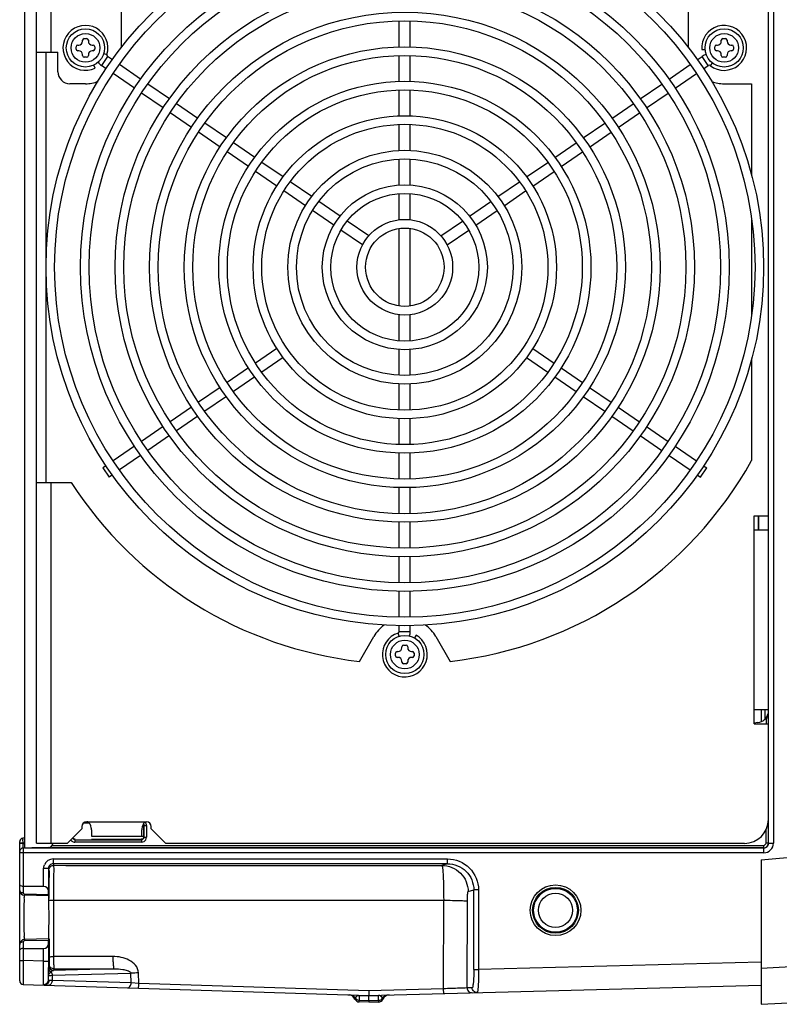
# Model space of a CAD drawing. Header units: inches. Extents: x 0 to 117, y 0 to 83.
# Tile 26 of 60: x 46.07 to 52.32, y 63.98 to 72.09. Entities that reach past the tile are written whole.
import ezdxf

# ---------------------------------------------------------------- set-up
doc = ezdxf.new("R2010")
doc.units = ezdxf.units.IN
doc.header["$LTSCALE"] = 6.431102
doc.header["$MEASUREMENT"] = 0
doc.layers.get('0').update_dxf_attribs({"linetype": 'CONTINUOUS'})

msp = doc.modelspace()

# ---------------------------------------------------------------- linework, layer by layer
at = {"color": 7, "linetype": 'CONTINUOUS'}
for p, q in [((46.111, 74.8328), (46.111, 65.2676)), ((46.2094, 65.306), (46.2094, 74.7941)), ((46.3275, 74.7941), (46.3275, 71.8217)), ((52.2351, 65.3077), (52.2351, 74.7924)), ((52.2745, 74.7932), (52.2745, 65.3069)), ((46.9081, 71.8563), (46.9081, 72.3382)), ((51.5738, 72.3382), (51.5738, 71.8563)), ((52.233, 68.0028), (52.233, 72.0973)), ((49.1956, 71.8634), (49.1956, 72.078)), ((49.2862, 71.8634), (49.2862, 72.078)), ((46.5892, 71.9114), (46.5892, 71.9193)), ((46.603, 71.9331), (46.6226, 71.9331)), ((46.6364, 71.9193), (46.6364, 71.9114)), ((51.8454, 71.9114), (51.8454, 71.9193)), ((51.8592, 71.9331), (51.8789, 71.9331)), ((51.8927, 71.9193), (51.8927, 71.9114)), ((46.536, 71.8465), (46.536, 71.8662)), ((46.5498, 71.8799), (46.5577, 71.8799)), ((46.6679, 71.8799), (46.6758, 71.8799)), ((46.6896, 71.8662), (46.6896, 71.8465)), ((51.6846, 71.8418), (51.7124, 71.844)), ((51.7923, 71.8465), (51.7923, 71.8662)), ((51.806, 71.8799), (51.8139, 71.8799)), ((51.9242, 71.8799), (51.932, 71.8799)), ((51.9458, 71.8662), (51.9458, 71.8465)), ((46.2094, 71.8217), (46.3866, 71.8217)), ((46.2882, 68.2784), (46.2882, 71.8217)), ((46.3866, 71.6595), (46.3866, 71.8217)), ((46.5577, 71.8327), (46.5498, 71.8327)), ((46.5892, 71.7933), (46.5892, 71.8012)), ((46.6226, 71.7795), (46.603, 71.7795)), ((46.6364, 71.8012), (46.6364, 71.7933)), ((46.6758, 71.8327), (46.6679, 71.8327)), ((46.7949, 71.7861), (46.7436, 71.7115)), ((46.7629, 71.8098), (46.7895, 71.8015)), ((46.8346, 71.7588), (46.7949, 71.7861)), ((49.1956, 71.5799), (49.1956, 71.7926)), ((49.2862, 71.5799), (49.2862, 71.7926)), ((51.6473, 71.7588), (51.6869, 71.7861)), ((51.7382, 71.7115), (51.6869, 71.7861)), ((51.8139, 71.8327), (51.806, 71.8327)), ((51.8454, 71.7933), (51.8454, 71.8012)), ((51.8789, 71.7795), (51.8592, 71.7795)), ((51.8927, 71.8012), (51.8927, 71.7933)), ((51.932, 71.8327), (51.9242, 71.8327)), ((46.6925, 71.6893), (46.6805, 71.7145)), ((46.7822, 71.6849), (46.7436, 71.7115)), ((47.0667, 71.5993), (46.8929, 71.7187)), ((51.4151, 71.5993), (51.5889, 71.7187)), ((51.6996, 71.6849), (51.7382, 71.7115)), ((51.7717, 71.7327), (51.7546, 71.7109)), ((47.0154, 71.5246), (46.8406, 71.6448)), ((51.4664, 71.5246), (51.6412, 71.6448)), ((46.6128, 71.561), (46.485, 71.561)), ((47.3034, 71.4366), (47.1266, 71.5581)), ((51.1785, 71.4366), (51.3552, 71.5581)), ((51.869, 71.561), (52.0952, 71.561)), ((52.0952, 71.561), (52.0952, 70.8013)), ((47.2514, 71.3625), (47.0745, 71.4841)), ((49.1956, 71.2964), (49.1956, 71.509)), ((49.2862, 71.2964), (49.2862, 71.509)), ((51.2305, 71.3625), (51.4074, 71.4841)), ((47.537, 71.2761), (47.3617, 71.3965)), ((50.9448, 71.2761), (51.1201, 71.3965)), ((47.4853, 71.2017), (47.3098, 71.3223)), ((50.9965, 71.2017), (51.172, 71.3223)), ((47.7722, 71.1144), (47.5954, 71.2359)), ((49.1956, 71.0108), (49.1956, 71.2254)), ((49.2862, 71.0108), (49.2862, 71.2254)), ((50.7097, 71.1144), (50.8864, 71.2359)), ((47.7206, 71.04), (47.5437, 71.1616)), ((50.7612, 71.04), (50.9381, 71.1616)), ((48.0058, 70.9538), (47.8306, 71.0743)), ((50.476, 70.9538), (50.6513, 71.0743)), ((47.9545, 70.8793), (47.7791, 70.9998)), ((50.5274, 70.8793), (50.7028, 70.9998)), ((48.2394, 70.7933), (48.0642, 70.9137)), ((49.1956, 70.7272), (49.1956, 70.9398)), ((49.2862, 70.7272), (49.2862, 70.9398)), ((50.2424, 70.7933), (50.4176, 70.9137)), ((48.1881, 70.7187), (48.0129, 70.8391)), ((50.2937, 70.7187), (50.4689, 70.8391)), ((48.4748, 70.6315), (48.2979, 70.7531)), ((50.0071, 70.6315), (50.1839, 70.7531)), ((48.4235, 70.5569), (48.2466, 70.6785)), ((49.1956, 70.4409), (49.1956, 70.6562)), ((49.2862, 70.4409), (49.2862, 70.6562)), ((50.0584, 70.5569), (50.2352, 70.6785)), ((48.7086, 70.4709), (48.5333, 70.5913)), ((49.7732, 70.4709), (49.9485, 70.5913)), ((48.6571, 70.3964), (48.4819, 70.5168)), ((49.8248, 70.3964), (49.9999, 70.5168)), ((48.9445, 70.3087), (48.7672, 70.4306)), ((49.5374, 70.3087), (49.7146, 70.4306)), ((52.0952, 70.4392), (52.0952, 69.6609)), ((48.8934, 70.234), (48.7155, 70.3562)), ((49.1956, 69.7308), (49.1956, 70.3693)), ((49.2862, 69.7308), (49.2862, 70.3693)), ((49.5885, 70.234), (49.7664, 70.3562)), ((49.1956, 69.4439), (49.1956, 69.6592)), ((49.2862, 69.4439), (49.2862, 69.6592)), ((48.1881, 69.3814), (48.0129, 69.261)), ((49.1956, 69.1603), (49.1956, 69.3729)), ((49.2862, 69.1603), (49.2862, 69.3729)), ((50.2937, 69.3814), (50.4689, 69.261)), ((48.2394, 69.3068), (48.0642, 69.1864)), ((50.2424, 69.3068), (50.4176, 69.1864)), ((52.0952, 69.2988), (52.0952, 68.4592)), ((47.9545, 69.2208), (47.7791, 69.1003)), ((50.5274, 69.2208), (50.7028, 69.1003)), ((48.0058, 69.1463), (47.8306, 69.0258)), ((49.1956, 68.8747), (49.1956, 69.0893)), ((49.2862, 68.8747), (49.2862, 69.0893)), ((50.476, 69.1463), (50.6513, 69.0258)), ((47.7206, 69.0601), (47.5437, 68.9386)), ((50.7612, 69.0601), (50.9381, 68.9386)), ((47.7722, 68.9857), (47.5954, 68.8642)), ((50.7097, 68.9857), (50.8864, 68.8642)), ((47.4853, 68.8984), (47.3098, 68.7778)), ((50.9965, 68.8984), (51.172, 68.7778)), ((47.537, 68.8241), (47.3617, 68.7036)), ((49.1956, 68.5911), (49.1956, 68.8037)), ((49.2862, 68.5911), (49.2862, 68.8037)), ((50.9448, 68.8241), (51.1201, 68.7036)), ((47.2514, 68.7376), (47.0745, 68.616)), ((51.2305, 68.7376), (51.4074, 68.616)), ((47.3034, 68.6635), (47.1266, 68.542)), ((51.1785, 68.6635), (51.3552, 68.542)), ((47.0154, 68.5755), (46.8406, 68.4553)), ((49.1956, 68.3075), (49.1956, 68.5203)), ((49.2862, 68.3075), (49.2862, 68.5203)), ((51.4664, 68.5755), (51.6412, 68.4553)), ((47.0667, 68.5008), (46.8929, 68.3814)), ((51.4151, 68.5008), (51.5889, 68.3814)), ((46.7822, 68.4152), (46.7559, 68.3971)), ((46.7559, 68.3971), (46.8072, 68.3224)), ((51.6747, 68.3224), (51.726, 68.3971)), ((51.6996, 68.4152), (51.726, 68.3971)), ((46.2094, 68.2784), (46.4952, 68.2784)), ((46.3275, 68.2784), (46.3275, 65.306)), ((46.8346, 68.3413), (46.8072, 68.3224)), ((51.6473, 68.3413), (51.6747, 68.3224)), ((49.1956, 68.0221), (49.1956, 68.2367)), ((49.2862, 68.0221), (49.2862, 68.2367)), ((49.1956, 67.7385), (49.1956, 67.9512)), ((49.2862, 67.7385), (49.2862, 67.9512)), ((52.1149, 68.0028), (52.233, 68.0028)), ((52.1149, 66.2902), (52.1149, 68.0028)), ((52.1504, 67.8847), (52.1504, 68.0028)), ((52.1543, 67.8847), (52.1543, 68.0028)), ((52.233, 67.8847), (52.1149, 67.8847)), ((49.1956, 67.4531), (49.1956, 67.6677)), ((49.2862, 67.4531), (49.2862, 67.6677)), ((49.1956, 67.1696), (49.1956, 67.3808)), ((49.2862, 67.1696), (49.2862, 67.3808)), ((49.1956, 67.0509), (49.1956, 67.0987)), ((49.2862, 67.0509), (49.2862, 67.0987)), ((48.8669, 66.8038), (48.9852, 67.0087)), ((49.1942, 67.0112), (49.1862, 67.0371)), ((49.1956, 67.0509), (49.2855, 67.0509)), ((49.3334, 67.0213), (49.3197, 66.9975)), ((49.4966, 67.0087), (49.6149, 66.8038)), ((49.2173, 66.9162), (49.2173, 66.9241)), ((49.2311, 66.9379), (49.2508, 66.9379)), ((49.2645, 66.9241), (49.2645, 66.9162)), ((49.1641, 66.8512), (49.1641, 66.8709)), ((49.1779, 66.8847), (49.1858, 66.8847)), ((49.1858, 66.8375), (49.1779, 66.8375)), ((49.296, 66.8847), (49.3039, 66.8847)), ((49.3039, 66.8375), (49.296, 66.8375)), ((49.3177, 66.8709), (49.3177, 66.8512)), ((49.2173, 66.7981), (49.2173, 66.806)), ((49.2508, 66.7843), (49.2311, 66.7843)), ((49.2645, 66.806), (49.2645, 66.7981)), ((52.1149, 66.4083), (52.233, 66.4083)), ((52.174, 66.4083), (52.174, 66.3073)), ((52.2067, 66.3306), (52.2067, 66.4083)), ((52.1461, 66.2997), (52.1149, 66.2961)), ((52.1149, 66.2902), (52.233, 66.2902)), ((52.233, 65.5028), (52.233, 66.2902)), ((46.5834, 65.4438), (46.5834, 65.4241)), ((46.6435, 65.4728), (46.5964, 65.4728)), ((46.6228, 65.4831), (47.1149, 65.4831)), ((47.0756, 65.4438), (47.0915, 65.4438)), ((47.0915, 65.4498), (47.0915, 65.359)), ((47.0947, 65.3557), (47.0947, 65.4531)), ((47.0947, 65.4531), (47.1144, 65.4531)), ((47.1144, 65.4531), (47.1144, 65.3557)), ((47.1543, 65.4241), (47.1543, 65.4438)), ((52.1732, 65.1704), (55.986, 65.504)), ((46.111, 65.3512), (46.0966, 65.3489)), ((46.5834, 65.4241), (46.4653, 65.306)), ((46.6622, 65.4176), (46.6622, 65.365)), ((46.6622, 65.365), (47.0915, 65.365)), ((47.0756, 65.365), (47.0756, 65.4176)), ((47.0947, 65.3557), (47.1144, 65.3557)), ((47.2724, 65.306), (47.1543, 65.4241)), ((52.2139, 65.3085), (52.2139, 65.4181)), ((46.0716, 64.1732), (46.0716, 65.3197)), ((46.0716, 65.3103), (46.1004, 65.3103)), ((46.0716, 65.3067), (46.1004, 65.3067)), ((46.0966, 65.3474), (46.0966, 65.3489)), ((46.0971, 65.3417), (46.0966, 65.3474)), ((46.1004, 65.3103), (46.0974, 65.3378)), ((46.1004, 65.3103), (46.111, 65.3119)), ((46.1004, 65.3067), (46.1004, 65.3103)), ((46.111, 65.307), (46.1004, 65.3067)), ((46.3089, 65.2728), (46.1706, 65.2692)), ((46.2094, 65.306), (46.4653, 65.306)), ((46.3396, 65.2889), (52.1942, 65.2889)), ((46.5249, 65.336), (46.5249, 65.3163)), ((46.5249, 65.336), (47.0751, 65.336)), ((47.0751, 65.3163), (46.5249, 65.3163)), ((46.6622, 65.339), (47.0718, 65.3393)), ((47.0751, 65.336), (47.0751, 65.3163)), ((47.2724, 65.306), (52.0362, 65.306)), ((52.1942, 65.2692), (52.1942, 65.2889)), ((52.2335, 65.3085), (52.2139, 65.3085)), ((52.2351, 65.307), (52.2745, 65.307)), ((52.1958, 65.2282), (46.0716, 65.2282)), ((46.11, 65.2676), (46.1006, 65.2673)), ((46.1012, 65.2674), (46.1012, 64.8966)), ((46.11, 65.2676), (52.1958, 65.2676)), ((52.1942, 65.2692), (46.3396, 65.2692)), ((52.1958, 65.2676), (52.1942, 65.2692)), ((52.1958, 65.2282), (52.1958, 65.2676)), ((46.3475, 65.1775), (46.3475, 65.1381)), ((46.3475, 65.1775), (49.5916, 65.1775)), ((46.3475, 65.1381), (46.3519, 65.125)), ((49.5916, 65.1381), (46.3475, 65.1381)), ((49.5916, 65.1381), (49.5464, 65.1246)), ((49.5916, 65.1381), (49.5916, 65.1775)), ((52.1732, 65.1704), (52.1732, 63.9804)), ((46.2688, 64.9516), (46.2688, 65.0987)), ((46.3082, 65.0987), (46.2688, 65.0987)), ((46.3082, 65.0987), (46.3082, 64.9126)), ((46.2688, 64.9516), (46.1012, 64.9516)), ((46.3086, 64.8729), (46.11, 64.8781)), ((46.3085, 64.8816), (46.1107, 64.8867)), ((46.3085, 64.8816), (46.3082, 64.9126)), ((49.7621, 64.9081), (49.8086, 64.922)), ((49.8479, 64.922), (49.8086, 64.922)), ((49.8086, 64.2665), (49.8086, 64.922)), ((49.8479, 64.922), (49.8479, 64.2665)), ((46.3499, 64.8375), (46.35, 64.3728)), ((46.3499, 64.8375), (49.5607, 64.8371)), ((49.559, 64.1083), (49.5607, 64.8371)), ((49.7537, 64.1154), (49.7554, 64.8314)), ((46.1012, 64.4949), (46.1012, 64.3406)), ((46.3086, 64.5186), (46.11, 64.5134)), ((46.1107, 64.5047), (46.3085, 64.5099)), ((46.3082, 64.4788), (46.3085, 64.5099)), ((46.3082, 64.4788), (46.3082, 64.3353)), ((46.3148, 64.5186), (46.3148, 64.3718)), ((46.1012, 64.4398), (46.2688, 64.4398)), ((46.2688, 64.3353), (46.2688, 64.4398)), ((46.0716, 64.3406), (46.1012, 64.3406)), ((46.1011, 64.3199), (46.1009, 64.2796)), ((46.1012, 64.3406), (46.1011, 64.3199)), ((46.2688, 64.3353), (46.1012, 64.3406)), ((46.2688, 64.3353), (46.3082, 64.3353)), ((46.3104, 64.2993), (46.3097, 64.2749)), ((46.3143, 64.3112), (46.3104, 64.2993)), ((46.3144, 64.3124), (46.3143, 64.3112)), ((46.8388, 64.3739), (46.35, 64.3728)), ((52.1719, 64.3273), (49.8479, 64.2665)), ((46.1007, 64.2419), (46.1002, 64.1447)), ((46.1009, 64.2796), (46.1007, 64.2419)), ((46.3088, 64.2041), (46.3083, 64.2841)), ((46.3093, 64.2244), (46.3092, 64.2171)), ((46.3092, 64.1828), (46.3092, 64.2171)), ((46.338, 64.2196), (46.9858, 64.2366)), ((46.338, 64.2196), (46.338, 64.1764)), ((46.8462, 64.273), (46.3498, 64.26)), ((46.3537, 64.2718), (46.3498, 64.26)), ((46.3537, 64.2718), (46.8462, 64.273)), ((46.9881, 64.1559), (46.9858, 64.2366)), ((47.0518, 64.152), (47.0493, 64.2391)), ((49.8086, 64.2665), (49.8479, 64.2665)), ((52.4696, 64.2913), (52.1732, 64.2758)), ((46.1002, 64.1436), (48.9456, 64.0538)), ((46.2686, 64.1448), (46.2684, 64.1711)), ((46.3092, 64.1828), (46.3088, 64.2041)), ((46.338, 64.1764), (46.3137, 64.1775)), ((46.9881, 64.1559), (46.338, 64.1764)), ((47.0518, 64.152), (46.9881, 64.1559)), ((48.9435, 64.0922), (47.0518, 64.152)), ((48.9456, 64.0538), (52.1732, 64.1383)), ((48.8657, 64.0542), (48.8658, 64.0563)), ((48.8657, 64.0542), (48.9456, 64.0516)), ((48.8657, 64.0542), (48.8657, 64.0139)), ((49.559, 64.1083), (48.9435, 64.0922)), ((49.0254, 64.0537), (49.0253, 64.0559)), ((49.7955, 64.1165), (49.7537, 64.1154)), ((48.8657, 64.0139), (48.9456, 64.0114)), ((48.8657, 63.9994), (48.8657, 64.0139)), ((48.9456, 63.9969), (48.8657, 63.9994)), ((48.9456, 64.0516), (49.0254, 64.0537)), ((48.9456, 64.0516), (48.9456, 64.0536)), ((48.9456, 64.0114), (48.9456, 64.0516)), ((48.9456, 64.0114), (49.0254, 64.0135)), ((48.9456, 64.0114), (48.9456, 63.9969)), ((49.0254, 63.999), (48.9456, 63.9969)), ((49.0254, 64.0135), (49.0254, 64.0537)), ((49.0254, 64.0135), (49.0254, 63.999)), ((49.0572, 64.0304), (49.0586, 64.0275)), ((49.0586, 64.0275), (49.0604, 64.0231)), ((52.1732, 63.9804), (52.8049, 64.0135))]:
    msp.add_line(p, q, dxfattribs=at)
for centre, radius in [((49.2409, 70.0501), 2.9528), ((49.2409, 70.0501), 2.8819), ((49.2409, 70.0501), 2.6693), ((49.2409, 70.0501), 2.5984), ((49.2409, 70.0501), 2.3839), ((49.2409, 70.0501), 2.313), ((49.2409, 70.0501), 2.1004), ((46.6128, 71.8563), 0.1575), ((49.2409, 70.0501), 2.0295), ((51.869, 71.8563), 0.1575), ((46.6128, 71.8563), 0.1181), ((51.869, 71.8563), 0.1181), ((49.2409, 70.0501), 1.815), ((49.2409, 70.0501), 1.7441), ((49.2409, 70.0501), 1.5315), ((49.2409, 70.0501), 1.4606), ((49.2409, 70.0501), 1.248), ((49.2409, 70.0501), 1.1772), ((49.2409, 70.0501), 0.9626), ((49.2409, 70.0501), 0.8917), ((49.2409, 70.0501), 0.6791), ((49.2409, 70.0501), 0.6083), ((49.2409, 70.0501), 0.3937), ((49.2409, 70.0501), 0.3228), ((49.2409, 66.8611), 0.1575), ((49.2409, 66.8611), 0.1181), ((50.4811, 64.7548), 0.2085), ((50.4811, 64.7548), 0.1888), ((50.4811, 64.7548), 0.1803), ((50.4811, 64.7548), 0.1409)]:
    msp.add_circle(centre, radius, dxfattribs=at)
for centre, radius, start, end in [((46.6128, 71.8563), 0.185, 342.77929, 295.5), ((51.869, 71.8563), 0.185, 231.77929, 184.5), ((46.603, 71.9193), 0.0138, 90, 180), ((46.6226, 71.9193), 0.0138, 0, 90), ((51.8592, 71.9193), 0.0138, 90, 180), ((51.8789, 71.9193), 0.0138, 0, 90), ((46.5498, 71.8662), 0.0138, 90, 180), ((46.5498, 71.8465), 0.0138, 180, 270), ((46.5577, 71.9114), 0.0315, 270, 360), ((46.6679, 71.9114), 0.0315, 180, 270), ((46.6758, 71.8662), 0.0138, 0, 90), ((46.6758, 71.8465), 0.0138, 270, 360), ((51.806, 71.8662), 0.0138, 90, 180), ((51.806, 71.8465), 0.0138, 180, 270), ((51.8139, 71.9114), 0.0315, 270, 360), ((51.9242, 71.9114), 0.0315, 180, 270), ((51.932, 71.8662), 0.0138, 0, 90), ((51.932, 71.8465), 0.0138, 270, 360), ((46.5577, 71.8012), 0.0315, 0, 90), ((46.603, 71.7933), 0.0138, 180, 270), ((46.6226, 71.7933), 0.0138, 270, 360), ((46.6679, 71.8012), 0.0315, 90, 180), ((46.8027, 71.7974), 0.0138, 162.77929, 235.5), ((51.746, 71.7001), 0.1043, 103.47819, 124.5), ((51.8139, 71.8012), 0.0315, 0, 90), ((51.8592, 71.7933), 0.0138, 180, 270), ((51.8789, 71.7933), 0.0138, 270, 360), ((51.9242, 71.8012), 0.0315, 90, 180), ((46.8027, 71.7974), 0.1043, 214.43937, 235.5), ((51.746, 71.7001), 0.0138, 51.77929, 124.5), ((46.485, 71.6595), 0.0984, 180, 270), ((46.6128, 71.8563), 0.2953, 270, 290.74039), ((51.869, 71.8563), 0.2953, 249.2596, 270), ((49.2409, 70.0501), 3.2677, 276.57237, 330.86724), ((49.2409, 70.0501), 3.2677, 212.83139, 263.42763), ((49.2409, 66.8611), 0.2953, 125.04448, 150), ((49.2409, 66.8611), 0.2953, 30, 54.95552), ((49.2409, 66.8611), 0.185, 107.27929, 60), ((49.1819, 67.0509), 0.0138, 287.27929, 360), ((49.1819, 67.0509), 0.1043, 339.04086, 360), ((49.1858, 66.9162), 0.0315, 270, 360), ((49.2311, 66.9241), 0.0138, 90, 180), ((49.2508, 66.9241), 0.0138, 0, 90), ((49.296, 66.9162), 0.0315, 180, 270), ((49.1779, 66.8709), 0.0138, 90, 180), ((49.1779, 66.8512), 0.0138, 180, 270), ((49.1858, 66.806), 0.0315, 0, 90), ((49.296, 66.806), 0.0315, 90, 180), ((49.3039, 66.8709), 0.0138, 0, 90), ((49.3039, 66.8512), 0.0138, 270, 360), ((49.2311, 66.7981), 0.0138, 180, 270), ((49.2508, 66.7981), 0.0138, 270, 360), ((52.1346, 66.3975), 0.0984, 276.67648, 347.3169), ((52.5115, 66.2909), 0.2974, 169.00147, 173.87522), ((52.5413, 66.2879), 0.3274, 173.91405, 179.59131), ((46.6228, 65.4438), 0.0394, 90, 180), ((47.1149, 65.4438), 0.0394, 0, 90), ((52.0362, 65.5028), 0.1969, 270, 360), ((46.6229, 65.3881), 0.5279, 185.03309, 185.4657), ((48.0898, 65.2679), 1.9898, 178.88172, 179.07865), ((46.3078, 65.3122), 0.0394, 271.5, 350.9406), ((46.5264, 65.3571), 0.0414, 215.16559, 226.90009), ((46.5249, 65.3555), 0.0393, 226.9325, 232.98522), ((46.5252, 65.3583), 0.042, 263.72028, 269.58092), ((52.1942, 65.3085), 0.0394, 270.0021, 359.99791), ((52.1958, 65.3069), 0.0393, 269.91998, 0.08001), ((52.1958, 65.307), 0.0787, 269.99794, 359.9935), ((46.1012, 65.2378), 0.0295, 90.74975, 180), ((46.3476, 65.0987), 0.0787, 90.01768, 157.52587), ((46.3475, 65.0988), 0.0393, 89.98721, 180.06516), ((48.0274, 652.571), 587.4484, 269.8365828, 270.1481569), ((35.2331, 64.9125), 11.0814, 0.36423, 0.58162), ((24.3508, 64.8438), 21.964, 0.01743, 0.36288), ((46.111, 64.9174), 0.0394, 180.00191, 268.50002), ((46.111, 64.474), 0.0394, 91.49997, 179.998), ((63.5694, 64.3348), 17.2613, 179.99854, 180.16823), ((46.3497, 64.2994), 0.0394, 180.01861, 269.90344), ((46.3532, 64.3112), 0.0389, 180.07924, 190.61564), ((55.8818, 64.1659), 9.5727, 179.34775, 179.64996), ((46.3473, 64.2852), 0.0419, 239.7049, 245.09737), ((46.3609, 64.2251), 0.0384, 139.98333, 144.6914), ((46.1012, 64.1732), 0.0295, 180.01007, 268.1958), ((48.7764, 64.0001), 0.0591, 23.1556, 88.19197), ((49.1147, 63.9992), 0.0591, 91.5, 156.54204), ((48.8669, 64.0388), 0.0394, 203.15955, 268.19047), ((48.8889, 64.0021), 0.0621, 152.2702, 153.87867), ((48.8657, 64.0526), 0.0383, 214.31785, 226.47995), ((49.0244, 64.0384), 0.0394, 271.09011, 336.53859)]:
    msp.add_arc(centre, radius, start, end, dxfattribs=at)
for centre, major_axis, ratio, start_param, end_param in [((46.2688, 64.9123), (0, 0.0394), 1, -1.56207, 0), ((46.3086, 64.9024), (0, 0.0295), 0.008729, -3.927562, -3.141831), ((46.2688, 64.4792), (0.0001, 0.0394), 1, -3.14008, -1.57801), ((46.3086, 64.489), (0, 0.0295), 0.008729, 0.000238, 0.785969)]:
    msp.add_ellipse(centre, major_axis=major_axis, ratio=ratio, start_param=start_param, end_param=end_param, dxfattribs=at)
for points, knots in [([(46.6297, 65.4819), (46.6286, 65.4823), (46.6263, 65.4829), (46.624, 65.4831), (46.6228, 65.4831)], [0, 0, 0, 0, 0.502405, 1, 1, 1, 1]), ([(46.6622, 65.4176), (46.6622, 65.4234), (46.6599, 65.4472), (46.6475, 65.476), (46.6297, 65.4819)], [0, 0, 0, 0, 0.235848, 1, 1, 1, 1]), ([(47.0894, 65.4666), (47.0903, 65.4656), (47.092, 65.4635), (47.0931, 65.4611), (47.0936, 65.4598)], [0, 0, 0, 0, 0.49933, 1, 1, 1, 1]), ([(47.0936, 65.4598), (47.0939, 65.4588), (47.0945, 65.4565), (47.0947, 65.4542), (47.0947, 65.4531)], [0, 0, 0, 0, 0.501946, 1, 1, 1, 1]), ([(47.0915, 65.359), (47.0915, 65.3536), (47.0883, 65.3414), (47.0761, 65.3391), (47.0708, 65.3391)], [0, 0, 0, 0, 0.498613, 1, 1, 1, 1]), ([(46.1002, 65.2697), (46.1001, 65.2713), (46.1, 65.2813), (46.1001, 65.2914), (46.1003, 65.2999)], [0, 0, 0, 0, 0.15687, 1, 1, 1, 1]), ([(46.3519, 65.125), (46.3504, 65.1172), (46.3522, 65.0882), (46.3497, 65.029), (46.3504, 64.941), (46.3498, 64.8739), (46.3499, 64.8375)], [0, 0, 0, 0, 0.082807, 0.299741, 0.620428, 1, 1, 1, 1]), ([(49.5464, 65.1246), (49.6015, 65.1245), (49.716, 65.078), (49.762, 64.9633), (49.7621, 64.9081)], [0, 0, 0, 0, 0.499314, 1, 1, 1, 1]), ([(49.5464, 65.1246), (49.5486, 65.1234), (49.5494, 65.1136), (49.5526, 65.0981), (49.5543, 65.0708), (49.5575, 65.0196), (49.5598, 64.9404), (49.5606, 64.8734), (49.5607, 64.8371)], [0, 0, 0, 0, 0.025201, 0.085187, 0.178629, 0.302411, 0.622365, 1, 1, 1, 1]), ([(49.5916, 65.1775), (49.6568, 65.1772), (49.793, 65.1234), (49.8477, 64.9873), (49.8479, 64.922)], [0, 0, 0, 0, 0.500093, 1, 1, 1, 1]), ([(49.5916, 65.1381), (49.6468, 65.1381), (49.7621, 65.0925), (49.8087, 64.9773), (49.8086, 64.922)], [0, 0, 0, 0, 0.500105, 1, 1, 1, 1]), ([(46.3125, 65.0857), (46.3143, 65.0804), (46.3118, 65.0595), (46.3138, 65.0396), (46.3139, 65.0249)], [0, 0, 0, 0, 0.276102, 1, 1, 1, 1]), ([(46.1012, 64.9516), (46.0972, 64.9516), (46.0874, 64.9524), (46.0716, 64.9568), (46.0716, 64.9639)], [0, 0, 0, 0, 0.357607, 1, 1, 1, 1]), ([(46.0721, 64.9138), (46.0719, 64.9144), (46.0717, 64.9156), (46.0716, 64.9168), (46.0716, 64.9174)], [0, 0, 0, 0, 0.497925, 1, 1, 1, 1]), ([(46.1012, 64.8966), (46.0988, 64.8966), (46.0908, 64.8972), (46.0829, 64.9004), (46.0785, 64.904)], [0, 0, 0, 0, 0.295485, 1, 1, 1, 1]), ([(46.11, 64.5133), (46.1088, 64.5131), (46.1114, 64.521), (46.1089, 64.5283), (46.1102, 64.5465), (46.1096, 64.5682), (46.1097, 64.5957), (46.1096, 64.6387), (46.1097, 64.6957), (46.1096, 64.7528), (46.1097, 64.7957), (46.1096, 64.8232), (46.1102, 64.8449), (46.1089, 64.8632), (46.1115, 64.8704), (46.1088, 64.8783), (46.11, 64.8782)], [0, 0, 0, 0, 0.009833, 0.038419, 0.084377, 0.146416, 0.222313, 0.308786, 0.5, 0.691213, 0.777687, 0.853584, 0.915623, 0.961581, 0.990167, 1, 1, 1, 1]), ([(46.1107, 64.8867), (46.1107, 64.8853), (46.11, 64.8827), (46.1112, 64.8789), (46.11, 64.8781)], [0, 0, 0, 0, 0.501209, 1, 1, 1, 1]), ([(46.3113, 64.5186), (46.3124, 64.5186), (46.3104, 64.5258), (46.3128, 64.5332), (46.3118, 64.5507), (46.3125, 64.5719), (46.3125, 64.5986), (46.3128, 64.6403), (46.3128, 64.6957), (46.3128, 64.7512), (46.3125, 64.7928), (46.3125, 64.8195), (46.3118, 64.8407), (46.3128, 64.8583), (46.3104, 64.8657), (46.3124, 64.8729), (46.3113, 64.8729)], [0, 0, 0, 0, 0.009677, 0.038107, 0.084338, 0.146485, 0.222253, 0.308659, 0.499974, 0.691291, 0.777706, 0.853485, 0.915645, 0.961887, 0.990321, 1, 1, 1, 1]), ([(49.7554, 64.8314), (49.7554, 64.8412), (49.7558, 64.8589), (49.7566, 64.8834), (49.7594, 64.8972), (49.76, 64.9075), (49.7621, 64.9081)], [0, 0, 0, 0, 0.377939, 0.696766, 0.912121, 1, 1, 1, 1]), ([(46.3147, 64.8365), (46.315, 64.8373), (46.3198, 64.8361), (46.3257, 64.8377), (46.3372, 64.8372), (46.3454, 64.8375), (46.3499, 64.8375)], [0, 0, 0, 0, 0.077445, 0.290309, 0.612477, 1, 1, 1, 1]), ([(49.5607, 64.8371), (49.5847, 64.837), (49.6289, 64.8364), (49.6875, 64.8358), (49.7282, 64.8332), (49.7492, 64.8333), (49.7554, 64.8314)], [0, 0, 0, 0, 0.369303, 0.68187, 0.900734, 1, 1, 1, 1]), ([(46.0721, 64.4778), (46.072, 64.4772), (46.0717, 64.4759), (46.0716, 64.4746), (46.0716, 64.474)], [0, 0, 0, 0, 0.503548, 1, 1, 1, 1]), ([(46.1012, 64.4949), (46.1012, 64.4963), (46.1012, 64.499), (46.1025, 64.5019), (46.1037, 64.5026)], [0, 0, 0, 0, 0.509231, 1, 1, 1, 1]), ([(46.1037, 64.5026), (46.1043, 64.503), (46.1062, 64.5034), (46.1079, 64.5028), (46.1089, 64.5024)], [0, 0, 0, 0, 0.411105, 1, 1, 1, 1]), ([(46.11, 64.5134), (46.1104, 64.5134), (46.1098, 64.5085), (46.1106, 64.5067), (46.1107, 64.504)], [0, 0, 0, 0, 0.153784, 1, 1, 1, 1]), ([(46.1012, 64.4398), (46.0972, 64.4398), (46.0874, 64.4391), (46.0716, 64.4346), (46.0716, 64.4276)], [0, 0, 0, 0, 0.357616, 1, 1, 1, 1]), ([(46.2684, 64.1711), (46.2684, 64.1816), (46.2683, 64.2363), (46.2686, 64.291), (46.2688, 64.3353)], [0, 0, 0, 0, 0.191889, 1, 1, 1, 1]), ([(46.3148, 64.3718), (46.3148, 64.365), (46.3147, 64.3453), (46.315, 64.3255), (46.3144, 64.3124)], [0, 0, 0, 0, 0.340109, 1, 1, 1, 1]), ([(46.3148, 64.3718), (46.3151, 64.3726), (46.3199, 64.3714), (46.3258, 64.373), (46.3373, 64.3725), (46.3455, 64.3728), (46.35, 64.3728)], [0, 0, 0, 0, 0.077443, 0.290307, 0.612476, 1, 1, 1, 1]), ([(46.3537, 64.2718), (46.3448, 64.2718), (46.3263, 64.2783), (46.3166, 64.2953), (46.315, 64.3041)], [0, 0, 0, 0, 0.499569, 1, 1, 1, 1]), ([(46.35, 64.3728), (46.35, 64.3601), (46.3505, 64.3369), (46.35, 64.3052), (46.3535, 64.286), (46.3514, 64.2735), (46.3537, 64.2718)], [0, 0, 0, 0, 0.37466, 0.695963, 0.915201, 1, 1, 1, 1]), ([(47.0493, 64.2391), (47.0487, 64.2616), (47.0286, 64.3064), (46.9539, 64.3603), (46.884, 64.374), (46.8388, 64.3739)], [0, 0, 0, 0, 0.248581, 0.499673, 1, 1, 1, 1]), ([(46.8388, 64.3739), (46.8388, 64.3613), (46.8394, 64.3383), (46.8399, 64.306), (46.8436, 64.2878), (46.8434, 64.274), (46.8462, 64.273)], [0, 0, 0, 0, 0.372509, 0.692475, 0.911985, 1, 1, 1, 1]), ([(46.3092, 64.2171), (46.3093, 64.2196), (46.3123, 64.2319), (46.3219, 64.2412), (46.3296, 64.2472)], [0, 0, 0, 0, 0.206214, 1, 1, 1, 1]), ([(46.3092, 64.2171), (46.3098, 64.2196), (46.3239, 64.2167), (46.331, 64.2193), (46.338, 64.2196)], [0, 0, 0, 0, 0.268217, 1, 1, 1, 1]), ([(46.3097, 64.2749), (46.3097, 64.2675), (46.315, 64.2568), (46.3235, 64.2506), (46.3261, 64.2491)], [0, 0, 0, 0, 0.707511, 1, 1, 1, 1]), ([(46.3422, 64.258), (46.3435, 64.2586), (46.3459, 64.2595), (46.3485, 64.2599), (46.3498, 64.26)], [0, 0, 0, 0, 0.509176, 1, 1, 1, 1]), ([(46.8462, 64.273), (46.8708, 64.2734), (46.9095, 64.2712), (46.9542, 64.2616), (46.985, 64.2491), (46.9858, 64.2366)], [0, 0, 0, 0, 0.496714, 0.746658, 1, 1, 1, 1]), ([(47.0493, 64.2391), (47.0435, 64.239), (47.0223, 64.2383), (47.0011, 64.2374), (46.9858, 64.2366)], [0, 0, 0, 0, 0.276567, 1, 1, 1, 1]), ([(49.8086, 64.2665), (49.8086, 64.2474), (49.8078, 64.2129), (49.8063, 64.1635), (49.801, 64.1386), (49.7997, 64.1166), (49.7955, 64.1165)], [0, 0, 0, 0, 0.379121, 0.700868, 0.917035, 1, 1, 1, 1]), ([(49.8479, 64.2665), (49.848, 64.2423), (49.8477, 64.1978), (49.8458, 64.145), (49.8432, 64.1113), (49.8412, 64.0932), (49.8393, 64.0838), (49.8373, 64.0772), (49.8358, 64.0771)], [0, 0, 0, 0, 0.379987, 0.702141, 0.825978, 0.918456, 0.976451, 1, 1, 1, 1]), ([(46.2749, 64.1381), (46.2732, 64.1382), (46.2694, 64.1392), (46.2687, 64.143), (46.2686, 64.1448)], [0, 0, 0, 0, 0.490158, 1, 1, 1, 1]), ([(46.3137, 64.1775), (46.3125, 64.1775), (46.3097, 64.1786), (46.3092, 64.1815), (46.3092, 64.1828)], [0, 0, 0, 0, 0.470817, 1, 1, 1, 1]), ([(46.959, 64.1165), (46.9667, 64.1163), (46.9839, 64.1278), (46.9879, 64.146), (46.9881, 64.1559)], [0, 0, 0, 0, 0.439579, 1, 1, 1, 1]), ([(47.0481, 64.1137), (47.0492, 64.1138), (47.049, 64.1195), (47.0506, 64.1255), (47.0511, 64.1381), (47.0516, 64.1469), (47.0518, 64.1521)], [0, 0, 0, 0, 0.08714, 0.29493, 0.598967, 1, 1, 1, 1]), ([(48.834, 64.031), (48.835, 64.0331), (48.8411, 64.0449), (48.8547, 64.0537), (48.8657, 64.0542)], [0, 0, 0, 0, 0.175009, 1, 1, 1, 1]), ([(48.9435, 64.0922), (48.9435, 64.0873), (48.9437, 64.0785), (48.9436, 64.0657), (48.9451, 64.0596), (48.9446, 64.0539), (48.9456, 64.0538)], [0, 0, 0, 0, 0.382656, 0.706383, 0.921495, 1, 1, 1, 1]), ([(49.7537, 64.1154), (49.7331, 64.1136), (49.6681, 64.1127), (49.6033, 64.1097), (49.559, 64.1083)], [0, 0, 0, 0, 0.317686, 1, 1, 1, 1]), ([(49.5638, 64.07), (49.5627, 64.07), (49.562, 64.0755), (49.5596, 64.0861), (49.5592, 64.0992), (49.559, 64.1083)], [0, 0, 0, 0, 0.090785, 0.295953, 1, 1, 1, 1]), ([(49.7537, 64.1154), (49.7537, 64.1052), (49.7623, 64.0839), (49.7838, 64.0758), (49.7939, 64.076)], [0, 0, 0, 0, 0.500656, 1, 1, 1, 1]), ([(49.8358, 64.0771), (49.8256, 64.0769), (49.8042, 64.085), (49.7956, 64.1063), (49.7956, 64.1165)], [0, 0, 0, 0, 0.499319, 1, 1, 1, 1]), ([(48.8307, 64.0233), (48.8307, 64.0227), (48.8318, 64.0276), (48.8325, 64.028), (48.8332, 64.0295)], [0, 0, 0, 0, 0.249774, 1, 1, 1, 1]), ([(49.0572, 64.0304), (49.0562, 64.0325), (49.05, 64.0444), (49.0364, 64.0529), (49.0254, 64.0537)], [0, 0, 0, 0, 0.175257, 1, 1, 1, 1])]:
    msp.add_open_spline(points, degree=3, knots=knots, dxfattribs=at)
for points in [[(47.0782, 65.4397), (47.0765, 65.4325), (47.0756, 65.425), (47.0756, 65.4176)], [(47.0817, 65.4514), (47.0803, 65.4476), (47.0791, 65.4437), (47.0782, 65.4397)], [(47.0864, 65.4617), (47.0846, 65.4584), (47.0831, 65.4549), (47.0817, 65.4514)], [(47.1149, 65.4831), (47.103, 65.4831), (47.0921, 65.4721), (47.0864, 65.4617)], [(47.0896, 65.46), (47.0911, 65.4569), (47.0915, 65.4533), (47.0915, 65.4498)], [(47.1144, 65.4531), (47.1143, 65.4614), (47.1113, 65.47), (47.1065, 65.4768)], [(47.0947, 65.3557), (47.0948, 65.3464), (47.0843, 65.336), (47.0751, 65.336)], [(47.1091, 65.3359), (47.1125, 65.3418), (47.1144, 65.3489), (47.1144, 65.3557)], [(46.0966, 65.3489), (46.0839, 65.347), (46.0716, 65.3325), (46.0716, 65.3197)], [(46.5013, 65.3241), (46.5068, 65.32), (46.5137, 65.3173), (46.5206, 65.3166)], [(46.5249, 65.336), (46.5178, 65.336), (46.5098, 65.3411), (46.5069, 65.3476)], [(46.5269, 65.3391), (46.52, 65.3391), (46.5115, 65.3434), (46.5093, 65.3499)], [(47.0751, 65.3163), (47.0882, 65.3163), (47.1026, 65.3246), (47.1091, 65.3359)], [(52.1942, 65.2889), (52.2035, 65.2889), (52.2136, 65.2993), (52.2139, 65.3085)], [(46.2688, 65.0987), (46.2688, 65.1089), (46.2709, 65.1194), (46.2748, 65.1288)], [(46.3125, 65.0857), (46.3125, 65.1006), (46.324, 65.1172), (46.338, 65.1225)], [(46.338, 65.1225), (46.3424, 65.1241), (46.3472, 65.125), (46.3519, 65.125)], [(46.0785, 64.904), (46.0755, 64.9065), (46.073, 64.91), (46.0721, 64.9138)], [(46.1107, 64.8867), (46.1062, 64.8868), (46.1012, 64.892), (46.1012, 64.8966)], [(46.0788, 64.4877), (46.0757, 64.4852), (46.0731, 64.4816), (46.0721, 64.4778)], [(46.1012, 64.4949), (46.0933, 64.4949), (46.0849, 64.4926), (46.0788, 64.4877)], [(46.3296, 64.2472), (46.3352, 64.2394), (46.3379, 64.2292), (46.338, 64.2196)], [(46.3315, 64.2497), (46.3344, 64.2532), (46.3381, 64.2562), (46.3422, 64.258)], [(46.2686, 64.1448), (46.2838, 64.1443), (46.3013, 64.1554), (46.3067, 64.1696)], [(46.2749, 64.1381), (46.2896, 64.1377), (46.3061, 64.1496), (46.3112, 64.1635)], [(46.3067, 64.1696), (46.3083, 64.1738), (46.3092, 64.1783), (46.3092, 64.1828)], [(46.3312, 64.1513), (46.3267, 64.1437), (46.3178, 64.1368), (46.309, 64.1371)], [(46.3112, 64.1635), (46.3128, 64.1679), (46.3137, 64.1727), (46.3137, 64.1775)], [(46.338, 64.1764), (46.3379, 64.1677), (46.3357, 64.1587), (46.3312, 64.1513)], [(48.834, 64.031), (48.8244, 64.0467), (48.8048, 64.0583), (48.7865, 64.0588)], [(49.0572, 64.0304), (49.0668, 64.046), (49.0865, 64.0575), (49.1048, 64.058)], [(48.8392, 64.0248), (48.8462, 64.0183), (48.8562, 64.0142), (48.8657, 64.0139)], [(49.0254, 64.0135), (49.0374, 64.0138), (49.0504, 64.0205), (49.0572, 64.0304)]]:
    msp.add_open_spline(points, degree=3, dxfattribs=at)

doc.saveas('drawing.dxf')
